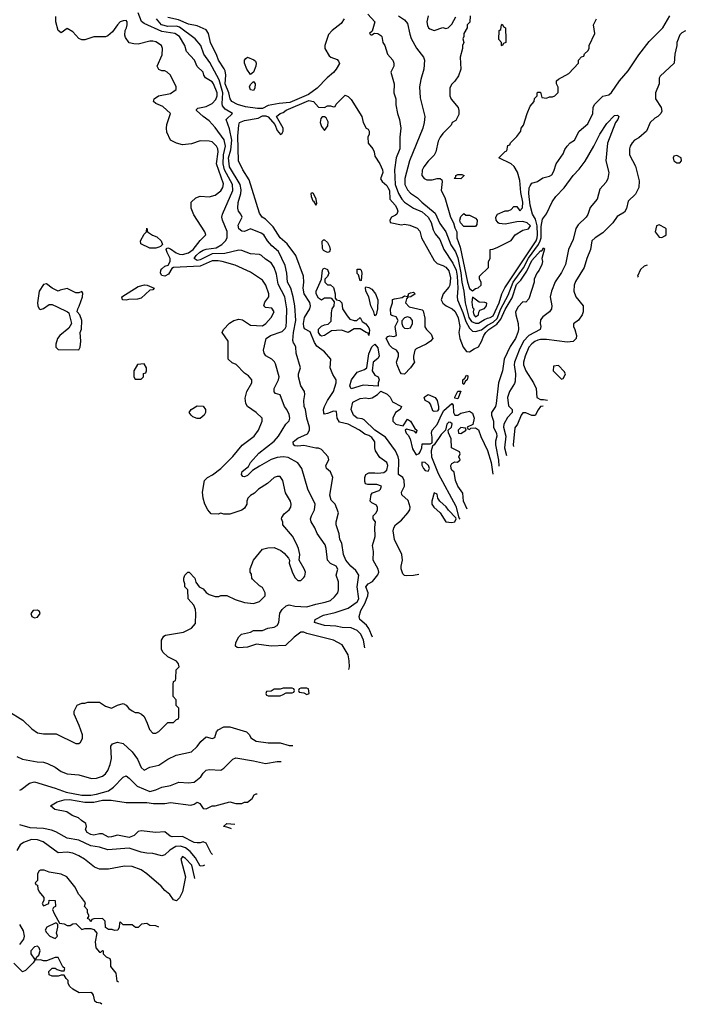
# Model space of a CAD drawing. Header units: inches. Extents: x 2348341 to 2479810, y 460419 to 613669.
# Tile 119 of 256: x 2423650 to 2428127, y 491609 to 498264. Entities that reach past the tile are written whole.
import ezdxf

# ---------------------------------------------------------------- set-up
doc = ezdxf.new("R2010")
doc.units = ezdxf.units.IN
doc.header["$MEASUREMENT"] = 0
doc.layers.add('C4429', color=7, linetype='Continuous')

msp = doc.modelspace()

# ---------------------------------------------------------------- linework, layer by layer
at = {"layer": 'C4429', "color": 2}
for points, elevation in [([(2423570, 493591.3), (2423672, 493530), (2423732, 493470), (2423770, 493444.7), (2423810, 493436), (2423896.9, 493436.9), (2424030, 493372), (2424050, 493372), (2424060.4, 493379.6), (2424074.6, 493405.4), (2424075.3, 493430), (2424052.9, 493492.9), (2424018, 493570), (2424018, 493590), (2424038, 493630), (2424070, 493644.7), (2424090, 493644.7), (2424111.1, 493651.1), (2424190, 493651.3), (2424230, 493624.7), (2424270, 493611.3), (2424310, 493631.3), (2424350, 493642), (2424370, 493631.3), (2424387.1, 493607.1), (2424410, 493592), (2424430, 493582), (2424450, 493582), (2424474, 493570), (2424490, 493554), (2424512, 493510), (2424526.4, 493466.4), (2424550, 493442), (2424570, 493442), (2424590, 493452), (2424650, 493514), (2424690, 493514), (2424710, 493534), (2424722, 493538), (2424726, 493550), (2424726, 493610), (2424708.4, 493628.4), (2424707.3, 493667.3), (2424688, 493690), (2424686, 493770), (2424688.4, 493791.6), (2424702, 493798), (2424706, 493810), (2424708, 493870), (2424728, 493890), (2424722, 493910), (2424710, 493928), (2424650, 493958), (2424618, 493990), (2424609, 494010), (2424608.7, 494070), (2424623.1, 494096.9), (2424635.3, 494104.7), (2424756.4, 494123.6), (2424810, 494151.3), (2424837, 494183), (2424841.2, 494250), (2424838, 494278), (2424825.6, 494305.6), (2424788, 494350), (2424786, 494410), (2424766, 494430), (2424766, 494450), (2424758, 494470), (2424758, 494490), (2424766, 494510), (2424786, 494530), (2424794, 494530), (2424834, 494490), (2424841, 494461), (2424862, 494430), (2424890, 494416), (2424910, 494391.3), (2424930, 494378), (2424970, 494364.7), (2424994.6, 494365.4), (2425010, 494372), (2425050, 494372), (2425105.4, 494345.4), (2425170, 494324.7), (2425230, 494318), (2425270, 494332), (2425308, 494370), (2425308, 494390), (2425290, 494426), (2425270, 494438), (2425223.1, 494483.1), (2425218, 494490), (2425216.4, 494516.4), (2425208, 494530), (2425208.4, 494551.6), (2425229.1, 494610.9), (2425290, 494684.7), (2425325.6, 494694.4), (2425370, 494696), (2425415.3, 494675.3), (2425438, 494658), (2425465.4, 494625.4), (2425472, 494610), (2425471.3, 494590), (2425491.1, 494531.1), (2425510, 494494), (2425530, 494474), (2425550, 494474), (2425570, 494494), (2425576.4, 494503.6), (2425582, 494530), (2425572.9, 494552.9), (2425538, 494610), (2425542, 494650), (2425534, 494690), (2425520.2, 494720.2), (2425492.5, 494772.5), (2425428, 494850), (2425427.3, 494867.3), (2425418, 494890), (2425420.4, 494899.6), (2425436.4, 494923.6), (2425470, 494952), (2425482, 494970), (2425484, 494990), (2425479, 495010), (2425446.3, 495066.3), (2425428.9, 495148.9), (2425410, 495175.3), (2425390, 495175.3), (2425370, 495168.7), (2425324.7, 495130), (2425264.7, 495090), (2425236.8, 495063.2), (2425210, 495048.7), (2425191.3, 495030), (2425184.7, 495010), (2425184.7, 494990), (2425170, 494962), (2425150, 494948.7), (2425070, 494922), (2425030, 494922), (2425010, 494928), (2424990, 494922), (2424944.7, 494924.7), (2424922, 494950), (2424901.2, 494990), (2424889, 495030), (2424885.2, 495070), (2424898, 495150), (2424918, 495170), (2424952.5, 495187.5), (2425010, 495231), (2425090, 495311), (2425152.5, 495387.5), (2425234, 495450), (2425264, 495490), (2425288, 495550), (2425288, 495570), (2425248, 495610), (2425189.5, 495649.5), (2425177.2, 495670), (2425173.6, 495706.4), (2425184, 495750), (2425218, 495810), (2425218, 495830), (2425196.5, 495856.5), (2425170, 495875.3), (2425113.2, 495933.2), (2425084.7, 495944.7), (2425058, 495970), (2425058, 496090), (2425018, 496150), (2425028, 496170), (2425066.6, 496213.4), (2425098, 496230), (2425130, 496239.1), (2425155.2, 496235.2), (2425210, 496198.8), (2425290, 496194.8), (2425314, 496210), (2425350, 496251.3), (2425369.2, 496290), (2425354.8, 496314.8), (2425310, 496319), (2425299, 496330), (2425305.8, 496354.2), (2425334, 496390), (2425334, 496410), (2425312.7, 496470), (2425290, 496504), (2425210, 496557.2), (2425105.6, 496605.6), (2425018, 496630), (2424990, 496634.3), (2424950, 496633), (2424870, 496598.9), (2424690, 496589.6), (2424677.1, 496582.9), (2424655.4, 496544.6), (2424630, 496529.6), (2424610, 496534), (2424600.9, 496550), (2424603.6, 496570), (2424610, 496579.1), (2424630, 496597.1), (2424654.2, 496605.8), (2424667, 496630), (2424667, 496650), (2424646, 496690), (2424639, 496710), (2424642, 496718), (2424650, 496721), (2424670, 496714.8), (2424707, 496687), (2424730, 496679.5), (2424750, 496677.6), (2424790, 496687), (2424822.7, 496710), (2424870, 496771.3), (2424908, 496810), (2424902, 496830), (2424825.6, 496945.6), (2424808.7, 496990), (2424808.7, 497030), (2424840.2, 497059.8), (2424870, 497071.3), (2424930, 497066), (2424970, 497078.8), (2425010, 497106.8), (2425023.7, 497130), (2425026, 497154), (2424980.5, 497290), (2424991, 497371), (2424989.5, 497390), (2424980.9, 497410), (2424950, 497439.3), (2424930, 497442.7), (2424870, 497445.2), (2424810, 497424), (2424750, 497418), (2424708.9, 497428.9), (2424668, 497450), (2424643.1, 497503.1), (2424642, 497530), (2424644.7, 497555.3), (2424668.7, 497630), (2424618, 497678), (2424570, 497697.2), (2424554, 497710), (2424558, 497730), (2424588, 497750), (2424670, 497766), (2424707.3, 497792.7), (2424708, 497810), (2424668.4, 497888.4), (2424646, 497910), (2424630, 497918), (2424610, 497918), (2424590, 497928), (2424578, 497950), (2424613.6, 498026.4), (2424614, 498070), (2424608, 498090), (2424570, 498114), (2424550, 498119), (2424530, 498119), (2424450, 498099), (2424420.2, 498100.2), (2424390, 498108), (2424364.7, 498144.7), (2424360.2, 498160.2), (2424362, 498190), (2424372.1, 498207.9), (2424376, 498230), (2424377.2, 498250), (2424370, 498259), (2424350, 498257.2), (2424330, 498248.7), (2424311.3, 498230), (2424278, 498182), (2424245.4, 498154.6), (2424230, 498148.7), (2424150, 498148.7), (2424090, 498128.7), (2424070, 498128.7), (2424050, 498138), (2424010, 498182), (2423970, 498204), (2423930, 498175.3), (2423909.3, 498190), (2423895.1, 498250), (2423894, 498286)], 78), ([(2425874.5, 493872.7), (2425878, 493890), (2425877.2, 493930), (2425869, 493970), (2425830, 494038), (2425769.3, 494069.3), (2425590, 494116), (2425570, 494125.2), (2425550, 494125.2), (2425504, 494090), (2425446.8, 494033.2), (2425350, 494029.4), (2425250, 494042.9), (2425190, 494023.7), (2425130, 494019), (2425120.2, 494020.2), (2425108.7, 494030), (2425110, 494054), (2425130, 494092), (2425148, 494110), (2425210, 494124.7), (2425230, 494136), (2425290, 494136), (2425326, 494150), (2425370, 494157.3), (2425389, 494170), (2425400.9, 494190), (2425407.9, 494252.1), (2425422.8, 494277.2), (2425450, 494302), (2425470, 494308), (2425510, 494299.1), (2425590, 494294.8), (2425650, 494314), (2425714.2, 494325.8), (2425750, 494338.8), (2425778, 494362), (2425799, 494390), (2425805.2, 494410), (2425804.7, 494464.7), (2425789, 494510), (2425799, 494550), (2425788.7, 494570), (2425750, 494589), (2425729.2, 494610), (2425720.9, 494690), (2425713.8, 494713.8), (2425659, 494790), (2425644, 494830), (2425619.3, 494870), (2425616, 494890), (2425621.2, 494910), (2425642.7, 494950), (2425646, 494990), (2425596, 495090), (2425557.2, 495230), (2425529.5, 495269.5), (2425464.5, 495304.5), (2425430, 495309.6), (2425390, 495304.2), (2425349.1, 495290.9), (2425270, 495247), (2425223.1, 495216.9), (2425190, 495182.9), (2425170, 495174.5), (2425157.2, 495177.2), (2425149.5, 495189.5), (2425152.3, 495210), (2425195.3, 495244.7), (2425209.7, 495270.3), (2425265.9, 495334.1), (2425370, 495414), (2425399.3, 495450), (2425449.3, 495530), (2425470, 495552), (2425474.5, 495570), (2425470, 495595.3), (2425454.5, 495630), (2425439.3, 495650), (2425410, 495728), (2425378, 495738), (2425368.9, 495748.9), (2425369.3, 495770), (2425399.5, 495830), (2425403.7, 495850), (2425377.6, 495937.6), (2425371.8, 495951.8), (2425354, 495970), (2425312.1, 495992.1), (2425301.2, 496010), (2425297.2, 496030), (2425316, 496110), (2425344, 496130), (2425423, 496157), (2425442.7, 496177.3), (2425449.6, 496190.4), (2425453.1, 496226.9), (2425454, 496310), (2425440.5, 496390), (2425397, 496477), (2425384.9, 496544.9), (2425370, 496589), (2425350, 496621.2), (2425310, 496646), (2425284, 496670), (2425270, 496676.2), (2425210, 496682), (2425150, 496703.7), (2425130, 496706.6), (2425037, 496683), (2424950, 496680.4), (2424870, 496639.8), (2424850, 496637.2), (2424829.6, 496650), (2424842.3, 496670), (2424867, 496693), (2424890, 496707.1), (2424910, 496714), (2424977.6, 496722.4), (2425016.5, 496743.5), (2425040.4, 496770), (2425050.8, 496790), (2425052.5, 496832.5), (2425019.3, 496910), (2425015.1, 496930), (2425019.5, 496950), (2425089.7, 497110.3), (2425087.3, 497150), (2425034.6, 497250), (2425024.4, 497290), (2425026.6, 497350), (2425040.9, 497410), (2425030.9, 497450.9), (2424970, 497536), (2424930, 497581.2), (2424890, 497609), (2424844, 497650), (2424844, 497656), (2424853.6, 497666.4), (2424910, 497678), (2424950, 497696.5), (2424975.7, 497724.3), (2424984.2, 497750), (2424985.1, 497770), (2424959.7, 497830), (2424950, 497842.9), (2424905.2, 497870), (2424893.2, 497890), (2424888.7, 497910), (2424850, 497948.7), (2424832, 497990), (2424776, 498050), (2424765.1, 498090), (2424729.6, 498150), (2424699, 498170), (2424610, 498183.1), (2424490, 498238.4), (2424472.8, 498252.8), (2424451.2, 498310)], 74), ([(2426001.4, 498301.4), (2426050.7, 498250), (2426032.7, 498187.3), (2426014, 498170), (2426022, 498162), (2426030, 498162), (2426047.3, 498172.7), (2426068.9, 498171.1), (2426090, 498158), (2426096, 498150), (2426104.7, 498110), (2426118, 498090), (2426136, 498030), (2426171.3, 497990), (2426178, 497970), (2426178, 497950), (2426158, 497910), (2426181, 497830), (2426178, 497770), (2426191.3, 497730), (2426191.1, 497688.9), (2426202.8, 497630), (2426216, 497590), (2426224.7, 497530), (2426218, 497470), (2426218.8, 497390), (2426193, 497330), (2426183.7, 497250), (2426188, 497150), (2426210.3, 497090), (2426231.8, 497050), (2426250, 497030.3), (2426310, 496990.4), (2426370, 496964.4), (2426410.3, 496930), (2426430, 496893.4), (2426443.6, 496843.6), (2426456.7, 496816.7), (2426490, 496777.3), (2426514.9, 496710), (2426577.8, 496617.8), (2426598.5, 496570), (2426606, 496530), (2426611.1, 496448.9), (2426605.3, 496390), (2426608.5, 496370), (2426644.9, 496284.9), (2426664.1, 496224.1), (2426690, 496178), (2426710, 496158), (2426730, 496155.8), (2426770, 496167.8), (2426810, 496200.2), (2426850, 496219.4), (2426876.1, 496243.9), (2426900.9, 496310), (2426950, 496402.4), (2426984.8, 496490), (2427054, 496586), (2427088, 496652), (2427154.9, 496745.1), (2427167.9, 496770), (2427174.1, 496790), (2427174.1, 496865.9), (2427183.5, 496916.5), (2427210, 496951.3), (2427247.5, 497032.5), (2427272.7, 497070), (2427330, 497126.8), (2427389.5, 497210), (2427430, 497254), (2427470, 497306.8), (2427529.4, 497410), (2427569.3, 497490), (2427617.5, 497562.5), (2427670, 497616.3), (2427690, 497618), (2427698, 497610), (2427690.6, 497590), (2427676.3, 497570), (2427622, 497430), (2427611, 497310), (2427631, 497230), (2427624.7, 497190), (2427613.7, 497166.3), (2427570, 497118), (2427551, 497050), (2427505.2, 496994.8), (2427490, 496948), (2427478, 496930), (2427423.4, 496876.6), (2427408.1, 496851.9), (2427390, 496778), (2427359.1, 496710), (2427337.3, 496610), (2427310, 496555.3), (2427268.2, 496491.8), (2427242.8, 496430), (2427234.8, 496390), (2427246.8, 496330), (2427242.8, 496310), (2427230.8, 496290), (2427184.7, 496255.3), (2427170, 496235.3), (2427167.3, 496210), (2427170.7, 496189.3), (2427166, 496170), (2427090.2, 496129.8), (2427054.9, 496090), (2427025.3, 496030), (2426993.7, 495950), (2426991.8, 495930), (2427001.3, 495870), (2426998.8, 495821.2), (2426994.2, 495805.8), (2426959.1, 495750), (2426946.7, 495710), (2426953.4, 495653.4), (2426978, 495630), (2426978.8, 495610), (2426945.9, 495574.1), (2426921.7, 495530), (2426918.9, 495510), (2426936, 495450), (2426926.3, 495370), (2426939.5, 495317.5)], 70), ([(2426210.4, 498290.4), (2426250, 498262.8), (2426270, 498238), (2426285.2, 498165.2), (2426295.9, 498135.9), (2426330.6, 498070.6), (2426378, 498010), (2426386, 497990), (2426381, 497930), (2426359.8, 497860.2), (2426350.5, 497809.5), (2426356.7, 497736.7), (2426386.8, 497610), (2426382, 497570), (2426373.4, 497530), (2426283.8, 497310), (2426252.4, 497190), (2426252.7, 497150), (2426270, 497114.8), (2426290, 497090.7), (2426339, 497059), (2426367.3, 497030), (2426456.5, 496956.5), (2426490, 496886), (2426530, 496830.8), (2426562.2, 496742.2), (2426595.8, 496695.8), (2426610, 496654), (2426631.9, 496551.9), (2426636.8, 496490), (2426651, 496430), (2426661.1, 496350), (2426685.1, 496250), (2426703.6, 496223.6), (2426730, 496212.9), (2426750, 496213.6), (2426790, 496238.3), (2426810, 496247.6), (2426830, 496250.4), (2426850, 496261.6), (2426889.8, 496350), (2426907.7, 496410), (2426928.5, 496451.5), (2427139, 496770), (2427147.1, 496790), (2427148.9, 496810), (2427147, 496870), (2427135.2, 496915.2), (2427114.5, 496950), (2427099.8, 497010), (2427089.7, 497090.3), (2427092.3, 497127.7), (2427098.6, 497141.4), (2427110, 497158), (2427148.9, 497171.1), (2427185.6, 497194.4), (2427230, 497206), (2427244.7, 497215.3), (2427260.2, 497239.8), (2427275.3, 497290), (2427323.1, 497356.9), (2427333.6, 497386.4), (2427348.7, 497410), (2427370, 497431.3), (2427398, 497450), (2427429.3, 497510.7), (2427490, 497561), (2427522.7, 497630), (2427526, 497670), (2427534, 497690), (2427590, 497746), (2427630, 497756), (2427650, 497771.3), (2427704, 497850), (2427762, 497918), (2427832.9, 498027.1), (2427903.2, 498116.8), (2427995.3, 498210), (2428044, 498290)], 74), ([(2426694, 498290), (2426691.6, 498248.4), (2426674, 498230), (2426674, 498210), (2426652, 498170), (2426652, 498150), (2426645.4, 498134.6), (2426652, 498110), (2426642, 498090), (2426642, 498070), (2426626, 498010), (2426631.1, 497928.9), (2426615.3, 497884.7), (2426590, 497848), (2426570, 497828), (2426556.9, 497803.1), (2426556, 497750), (2426566.4, 497726.4), (2426612, 497670), (2426618, 497650), (2426616.9, 497623.1), (2426596.9, 497583.1), (2426571.6, 497568.4), (2426564.7, 497550), (2426510, 497495.3), (2426490.7, 497469.3), (2426478, 497442), (2426461, 497370), (2426450.6, 497349.4), (2426410, 497308.7), (2426381, 497270), (2426370, 497246), (2426366.8, 497210), (2426382, 497190), (2426402, 497182), (2426438, 497182), (2426470, 497191.3), (2426491.1, 497191.1), (2426502, 497182), (2426504.7, 497170), (2426498.8, 497110), (2426521.7, 497061.7), (2426560.4, 496930), (2426582, 496890), (2426590, 496858), (2426604, 496830), (2426603.8, 496790), (2426627.1, 496727.1), (2426674.9, 496490), (2426690, 496446), (2426710, 496431), (2426730, 496446.8), (2426748.9, 496451.1), (2426768, 496470), (2426768, 496490), (2426758, 496510), (2426758, 496530), (2426818, 496590), (2426818, 496630), (2426828, 496650), (2426828.7, 496711.3), (2426847.3, 496712.7), (2426876.4, 496723.6), (2426970, 496772), (2426998, 496810), (2427050, 496841), (2427088.9, 496851.1), (2427102, 496870), (2427078, 496890), (2427050, 496899), (2427010, 496897.2), (2426930, 496882.7), (2426890, 496886), (2426882, 496890), (2426868.7, 496910), (2426868, 496930), (2426878, 496950), (2426930, 496971.3), (2426950, 496972), (2426970, 496982), (2426990, 497002), (2427010, 497002), (2427030, 496972), (2427048.4, 496991.6), (2427049.2, 497030.8), (2427036.6, 497096.6), (2427030, 497178), (2427013.4, 497233.4), (2426991.4, 497271.4), (2426970, 497289.2), (2426888, 497330), (2426930, 497374), (2426942, 497378), (2426947.3, 497412.7), (2426962, 497418), (2426967.3, 497432.7), (2427010, 497474), (2427035.3, 497510), (2427038, 497530), (2427055.3, 497550), (2427078, 497630), (2427100.4, 497679.6), (2427126, 497710), (2427128.4, 497731.6), (2427146, 497750), (2427146, 497770), (2427150, 497774), (2427170, 497774), (2427178, 497738), (2427210, 497734), (2427230, 497742), (2427250, 497742), (2427266, 497750), (2427288, 497772), (2427288.4, 497808.4), (2427278, 497830), (2427278, 497850), (2427290, 497862), (2427360.4, 497899.6), (2427426, 497970), (2427426, 497990), (2427447.3, 498012.7), (2427462, 498018), (2427467.3, 498032.7), (2427490, 498054), (2427498, 498070), (2427498, 498090), (2427535.3, 498170), (2427528, 498230), (2427548, 498270)], 78), ([(2426410.9, 498289.1), (2426401, 498250), (2426404.5, 498224.5), (2426411.3, 498210), (2426421.4, 498201.4), (2426450, 498191.3), (2426510, 498211.3), (2426530, 498204.7), (2426546, 498210), (2426570, 498234), (2426596.4, 498283.6)], 78), ([(2425981.2, 494017.5), (2425972.3, 494070), (2425954, 494110), (2425930, 494135.6), (2425890, 494154), (2425830, 494156.4), (2425785.7, 494165.7), (2425710, 494168.2), (2425642, 494190), (2425646, 494210), (2425701.8, 494238.2), (2425782.7, 494257.3), (2425870, 494286.4), (2425930, 494328), (2425942.7, 494350), (2425931.1, 494430), (2425940.7, 494510), (2425920.5, 494540.5), (2425887, 494570), (2425854.5, 494610), (2425838, 494650), (2425826, 494726), (2425813.2, 494750), (2425809.5, 494789.5), (2425789, 494850), (2425789, 494870), (2425804, 494930), (2425782, 494990), (2425755.5, 495015.5), (2425746, 495050), (2425766, 495170), (2425750, 495208.7), (2425722, 495230), (2425719, 495250), (2425739, 495290), (2425735.3, 495310), (2425690, 495358), (2425668.7, 495368.7), (2425651.3, 495368.7), (2425570, 495386.6), (2425530, 495382), (2425510, 495383.7), (2425499, 495390), (2425497.2, 495410), (2425510, 495420.7), (2425530, 495434.8), (2425594.8, 495465.2), (2425609.2, 495490), (2425609.2, 495510), (2425589.2, 495570), (2425581.2, 495630), (2425573.2, 495650), (2425569.3, 495690), (2425577.2, 495730), (2425574, 495750), (2425549.4, 495789.4), (2425533.2, 495850), (2425534, 495870), (2425548.4, 495911.6), (2425517.2, 496010), (2425515.3, 496050), (2425508, 496070), (2425499, 496079), (2425495.1, 496095.1), (2425500.4, 496150), (2425516.9, 496230), (2425509.7, 496330), (2425497.4, 496390), (2425481.3, 496450), (2425459.5, 496490), (2425454.7, 496550), (2425443, 496603), (2425397.7, 496697.7), (2425354.7, 496734.7), (2425324, 496770), (2425299, 496810), (2425281.2, 496821.2), (2425210, 496849.6), (2425170, 496833.3), (2425150, 496835.1), (2425129.7, 496849.7), (2425125.7, 496874.3), (2425153.2, 496930), (2425145.2, 496950), (2425129.4, 496970), (2425124.5, 496990), (2425127.3, 497027.3), (2425145.1, 497090), (2425146.3, 497113.7), (2425138.9, 497150), (2425068.7, 497270), (2425061, 497330), (2425076.6, 497383.4), (2425083.5, 497450), (2425066.9, 497526.9), (2425045.2, 497590), (2425088.7, 497630), (2425038.3, 497658.3), (2425020.8, 497680.8), (2425017.2, 497697.2), (2425021.5, 497770), (2424997.2, 497857.2), (2424934.9, 497974.9), (2424894, 498030), (2424874.5, 498090), (2424835.2, 498135.2), (2424730, 498213.5), (2424710, 498219.2), (2424650, 498218.7), (2424607.6, 498230), (2424574.5, 498270)], 70), ([(2425842.8, 498270), (2425821.1, 498238.9), (2425762, 498190), (2425736.9, 498163.1), (2425710.8, 498090), (2425711, 498070), (2425740.5, 498020.5), (2425752, 498010), (2425795.2, 497995.2), (2425804.5, 497984.5), (2425810, 497968.7), (2425787.3, 497930), (2425770, 497906.6), (2425728.5, 497871.5), (2425659, 497801), (2425600.7, 497759.3), (2425474.9, 497705.1), (2425402.3, 497697.7), (2425330, 497683.1), (2425290, 497663), (2425257.4, 497662.6), (2425175.6, 497675.6), (2425122, 497690), (2425084.5, 497710), (2425072, 497730), (2425062.6, 497770), (2425038.8, 497830), (2425043.5, 497890), (2425038.3, 497918.3), (2425032.7, 497932.7), (2424992.3, 497990), (2424982.9, 498022.9), (2424938.7, 498110), (2424926.6, 498170), (2424910, 498194.5), (2424850, 498223.6), (2424790, 498234.7), (2424724, 498264), (2424650, 498278.4)], 66), ([(2428150, 498188.7), (2428124.5, 498175.5), (2428110, 498162), (2428091, 498110), (2428091, 498090), (2428076, 498030), (2428071.3, 497970), (2427976.9, 497883.1), (2427971.1, 497868.9), (2427970.8, 497830), (2427946, 497770), (2427946, 497730), (2427984.7, 497670), (2427990, 497646), (2427982, 497630), (2427962, 497610), (2427941.4, 497598.6), (2427910.7, 497569.3), (2427884.7, 497510), (2427833.7, 497466.3), (2427804.7, 497450), (2427787.5, 497432.5), (2427776, 497410), (2427771, 497390), (2427771.3, 497350), (2427810, 497274), (2427835.3, 497175.3), (2427834, 497130), (2427810, 497084), (2427762.4, 497037.6), (2427750, 496988), (2427736.3, 496963.7), (2427687.1, 496932.9), (2427658, 496890), (2427590, 496824), (2427538, 496790), (2427516, 496770), (2427507.3, 496710), (2427482.8, 496650), (2427464.9, 496590), (2427404.7, 496495.3), (2427396.3, 496470), (2427394, 496430), (2427406.8, 496390), (2427458, 496330), (2427458, 496290), (2427451.3, 496270), (2427426.4, 496233.6), (2427392.7, 496207.3), (2427392, 496190), (2427402, 496170), (2427411.3, 496130), (2427410.9, 496109.1), (2427390.6, 496089.4), (2427350, 496083.7), (2427210, 496103), (2427170, 496103), (2427150, 496098), (2427130, 496089.6), (2427110, 496073.6), (2427090.4, 496050), (2427064.6, 495990), (2427054.4, 495950), (2427054.4, 495930), (2427070, 495890.8), (2427122.8, 495810), (2427138.8, 495770), (2427144.7, 495710), (2427170, 495696), (2427190, 495697.3), (2427216.3, 495693.1)], 74), ([(2426034.7, 494090.2), (2426008.5, 494148.5), (2425992.3, 494172.3), (2425949.3, 494210), (2425943.7, 494230), (2425954.5, 494270), (2425982.3, 494317.7), (2426003.1, 494370), (2426005.1, 494390), (2425990, 494431), (2426005.2, 494450), (2426032.9, 494467.1), (2426070, 494512), (2426077.2, 494530), (2426072, 494550), (2426039.3, 494610), (2426041.2, 494670), (2426033.2, 494710), (2426052.3, 494770), (2426049, 494831), (2426055.3, 494870), (2426038, 494890), (2426038, 494910), (2426058, 494930), (2426068, 494950), (2426067.3, 494967.3), (2426062, 494982), (2426030, 494998), (2426018, 495010), (2426024.7, 495055.3), (2426034.6, 495065.4), (2426078, 495082), (2426088, 495090), (2426095.3, 495110), (2426063.1, 495123.1), (2426002, 495122), (2425987.3, 495127.3), (2425982, 495142), (2425982, 495170), (2425988, 495190), (2426010, 495201), (2426050, 495202), (2426070, 495198), (2426110, 495202.8), (2426130, 495218), (2426138, 495250), (2426131.6, 495271.6), (2426083.7, 495303.7), (2426054, 495350), (2426049.2, 495369.2), (2426049.6, 495410), (2426030, 495440.7), (2426010, 495453.3), (2425982.4, 495462.4), (2425945.2, 495490), (2425868.7, 495530), (2425810, 495543.7), (2425794.5, 495570), (2425790, 495615.3), (2425770, 495617.2), (2425730, 495601.2), (2425710, 495598), (2425705.2, 495605.2), (2425702.7, 495630), (2425709.4, 495650), (2425729.7, 495690.3), (2425770, 495751.3), (2425789.2, 495810), (2425788.7, 495830), (2425765.6, 495865.6), (2425749, 495910), (2425753.2, 495970), (2425710, 496019), (2425658.3, 496058.3), (2425641.8, 496081.8), (2425613.5, 496153.5), (2425575.5, 496175.5), (2425570, 496188), (2425567.1, 496210), (2425575.1, 496250), (2425609.6, 496310), (2425614, 496330), (2425610, 496353.2), (2425571.5, 496411.5), (2425565.1, 496450), (2425569.4, 496490), (2425566.6, 496530), (2425515.6, 496670), (2425458.4, 496750), (2425409.6, 496790), (2425363.5, 496863.5), (2425310, 496915.3), (2425289.4, 496929.4), (2425270, 496955.3), (2425200.7, 497180.7), (2425158, 497250), (2425129.6, 497309.6), (2425123.9, 497476.1), (2425129.7, 497550.3), (2425135.1, 497570), (2425170, 497583.1), (2425261.8, 497598.2), (2425290, 497614), (2425314.1, 497614.1), (2425330, 497607.7), (2425374.9, 497554.9), (2425390, 497514.8), (2425411.8, 497488.2), (2425423.2, 497496.8), (2425429.3, 497510), (2425429.3, 497530), (2425385.2, 497610), (2425409.7, 497630.4), (2425430, 497636.3), (2425450, 497653), (2425602.9, 497717.1), (2425636, 497710), (2425670, 497672), (2425710, 497671.3), (2425730, 497682), (2425750, 497682), (2425770, 497674), (2425782, 497678), (2425787.3, 497692.7), (2425850, 497754), (2425870, 497744.7), (2425890, 497724.7), (2425961, 497610), (2425971.3, 497570), (2425991.3, 497531.3), (2426003.6, 497523.6), (2426012, 497510), (2426012, 497490), (2426002, 497470), (2426004.7, 497430), (2426036, 497390), (2426046, 497370), (2426050, 497342), (2426082.8, 497290), (2426100.7, 497250), (2426102.8, 497230), (2426088, 497188), (2426098.8, 497170), (2426130, 497142.8), (2426138, 497130), (2426148, 497110), (2426150.7, 497050), (2426187.3, 497010), (2426198.8, 496990), (2426204.7, 496970), (2426198, 496950), (2426190, 496942), (2426162, 496930), (2426152, 496910), (2426154, 496894), (2426230, 496878), (2426250, 496881), (2426285.6, 496874.4), (2426335.8, 496855.8), (2426354.2, 496834.2), (2426364.9, 496790), (2426450, 496636), (2426470, 496616), (2426510, 496602.8), (2426530, 496590.5), (2426550, 496566), (2426561.4, 496518.6), (2426557.3, 496470), (2426550, 496455.3), (2426510.8, 496410), (2426498.8, 496370), (2426510, 496346.8), (2426531, 496330), (2426573, 496310), (2426590, 496293), (2426603.1, 496270), (2426612.2, 496247.8), (2426624.4, 496190), (2426618.4, 496150), (2426623, 496110), (2426645.5, 496050), (2426670, 496020.7), (2426690, 496019.1), (2426720, 496040), (2426750, 496052.4), (2426770, 496087.7), (2426785.3, 496130), (2426799.8, 496150), (2426820.4, 496170), (2426873.5, 496206.5), (2426901.3, 496238.7), (2426930, 496306), (2426976.8, 496383.2), (2427006.3, 496473.7), (2427035.7, 496504.3), (2427076, 496564), (2427110, 496635.3), (2427170, 496701), (2427178, 496702), (2427190, 496722), (2427195.3, 496715.3), (2427178, 496650), (2427182, 496630), (2427178, 496610), (2427161, 496570), (2427144.7, 496550), (2427126, 496510), (2427126, 496490), (2427090, 496378), (2427070, 496355.3), (2427050, 496358), (2427017.3, 496322.7), (2427000.7, 496290), (2427002, 496270), (2427018.8, 496210), (2427020.5, 496170), (2427016.4, 496150), (2427000.4, 496110), (2426964.9, 496055.1), (2426924.4, 495970), (2426913.4, 495890), (2426884.9, 495810), (2426870.6, 495670), (2426864, 495650), (2426839.1, 495610), (2426839.1, 495590), (2426850.5, 495550), (2426850.5, 495510), (2426872.5, 495467.5), (2426874.4, 495450), (2426865.5, 495414.5), (2426865.3, 495390), (2426885.8, 495285.8), (2426887.3, 495246.7)], 66), ([(2427888.9, 496605.6), (2427870, 496598), (2427845.4, 496574.6), (2427824.7, 496530), (2427829.1, 496524.5)], 78), ([(2426347.7, 494514.7), (2426310, 494506.6), (2426264, 494504), (2426250, 494508), (2426239, 494519), (2426226.8, 494553.2), (2426226.6, 494570), (2426237, 494610), (2426231.8, 494650), (2426181.6, 494750), (2426174, 494810), (2426177, 494830), (2426189.3, 494850), (2426230, 494880.5), (2426272, 494930), (2426285.6, 494950), (2426287.8, 494970), (2426274.5, 495014.5), (2426232.9, 495052.9), (2426229.5, 495070.5), (2426249.2, 495110), (2426249, 495149), (2426238, 495170), (2426209.3, 495189.3), (2426211.8, 495290), (2426207.8, 495310), (2426189.7, 495349.7), (2426121.7, 495441.7), (2426050, 495489.7), (2425978.7, 495558.7), (2425965.1, 495565.1), (2425930, 495569.6), (2425905.2, 495590), (2425889.4, 495630), (2425900.4, 495679.6), (2425950, 495702.8), (2425990, 495707.3), (2426010, 495702.8), (2426032.5, 495707.5), (2426068, 495730), (2426090, 495754), (2426133.4, 495733.4), (2426153, 495713), (2426170, 495682), (2426231, 495650), (2426222, 495630), (2426190, 495608), (2426171, 495570), (2426171.3, 495550), (2426192, 495530), (2426242, 495518), (2426270, 495564.7), (2426290, 495551), (2426320.5, 495500.5), (2426333.4, 495490), (2426330, 495468.7), (2426320.4, 495480.4), (2426305.6, 495485.6), (2426263.6, 495496.4), (2426254, 495490), (2426261, 495470), (2426274.9, 495454.9), (2426288, 495430), (2426303.8, 495363.8), (2426330, 495322), (2426350, 495331), (2426356.9, 495343.1), (2426367, 495370), (2426370, 495398), (2426422.7, 495397.3), (2426436, 495404), (2426436.9, 495443.1), (2426431.8, 495470), (2426436, 495490), (2426471.5, 495528.5), (2426501.5, 495598.5), (2426516.9, 495623.1), (2426570, 495670.7), (2426578.5, 495658.5), (2426582, 495610), (2426590, 495591.3), (2426610, 495591), (2426630, 495604.7), (2426690, 495618.8), (2426710, 495604.7), (2426720.7, 495570), (2426711.6, 495528.4), (2426674, 495510), (2426678, 495498), (2426690, 495494), (2426698, 495502), (2426730, 495504.7), (2426750, 495492), (2426766.2, 495446.2), (2426810, 495351), (2426835.3, 495270), (2426846.4, 495191.2)], 62), ([(2427186.3, 495652.4), (2427170, 495649), (2427152.8, 495627.2), (2427132, 495588), (2427110, 495588), (2427070, 495606.6), (2427050, 495605.6), (2427038, 495590), (2427014, 495530), (2426995.3, 495504.7), (2426984.2, 495390), (2426985.6, 495380.1)], 74), ([(2426550, 495544), (2426536, 495530), (2426527.3, 495490), (2426498.9, 495461.1), (2426450.7, 495390), (2426439.8, 495380.2), (2426430.3, 495349.7), (2426433.1, 495310), (2426476.7, 495196.7), (2426596.7, 494976.7), (2426616.3, 494896.3), (2426623.2, 494888.5)], 62), ([(2426672.7, 494955.7), (2426649.7, 495009.7), (2426644.2, 495064.2), (2426609.6, 495110), (2426595.1, 495150), (2426586.3, 495206.3), (2426570, 495219), (2426565.1, 495230), (2426563.7, 495250), (2426570, 495264.7), (2426590, 495276), (2426607.3, 495272.7), (2426626, 495290), (2426618, 495310), (2426626, 495330), (2426622, 495342), (2426568.7, 495370), (2426566.6, 495430), (2426548.4, 495471.6), (2426546, 495490), (2426568, 495510), (2426572.9, 495532.9), (2426562, 495542), (2426550, 495544)], 62), ([(2423630, 493284.7), (2423670, 493266), (2423767.1, 493247.1), (2423810, 493246), (2423836.8, 493236.8), (2423890, 493210.8), (2423930, 493182.8), (2423970, 493166.8), (2424050, 493158.8), (2424135.9, 493135.9), (2424170, 493138), (2424210, 493150.6), (2424230, 493167.3), (2424246.6, 493190), (2424262, 493230), (2424269.3, 493270), (2424266.3, 493353.7), (2424278, 493370), (2424310, 493381), (2424350, 493371), (2424410, 493316), (2424445.8, 493265.8), (2424471, 493210), (2424490, 493191), (2424530, 493210.8), (2424590, 493224.7), (2424650, 493266), (2424706.3, 493293.7), (2424810, 493316), (2424850, 493351), (2424874.2, 493385.8), (2424910, 493416), (2424950, 493406), (2424968.4, 493411.6), (2424979, 493450), (2424990, 493464.7), (2425030, 493484.7), (2425070, 493484.7), (2425182, 493450), (2425202, 493430), (2425212, 493410), (2425247.9, 493387.9), (2425330, 493376.3), (2425410, 493376.3), (2425470, 493357.1), (2425495.4, 493358.5)], 74), ([(2423650, 493056), (2423660.2, 493059.8), (2423716.6, 493103.4), (2423750, 493111.8), (2423890.2, 493070.2), (2423963.5, 493043.5), (2424070, 493022.4), (2424130, 493022.8), (2424170, 493029), (2424249.4, 493050.6), (2424283.2, 493076.8), (2424350, 493144.7), (2424370, 493152), (2424390, 493138), (2424443.8, 493083.8), (2424530, 493046), (2424570, 493058), (2424610, 493077.3), (2424670, 493086.8), (2424726, 493110), (2424790, 493106), (2424830, 493111), (2424873.8, 493146.2), (2424890, 493171.3), (2424910, 493191.3), (2424930, 493196), (2425010, 493191.3), (2425030, 493204.7), (2425090, 493264.7), (2425110, 493274.8), (2425230, 493254.8), (2425310, 493236), (2425390, 493250.8), (2425416, 493250.8)], 70), ([(2424952.4, 492621.8), (2424942.7, 492630), (2424910, 492698), (2424890, 492708), (2424870, 492699), (2424850, 492699.3), (2424830, 492702.9), (2424750, 492742.6), (2424681, 492741), (2424666.3, 492746.3), (2424630, 492774.5), (2424570, 492769.2), (2424470, 492782), (2424450, 492777.2), (2424422.8, 492750), (2424390, 492735.8), (2424310, 492752), (2424270, 492739.7), (2424250, 492738.7), (2424210, 492762), (2424190, 492762), (2424150, 492751.8), (2424130, 492755.6), (2424106, 492770), (2424094, 492790), (2424102, 492810), (2424098, 492830), (2424068, 492850), (2424048, 492870), (2424004.8, 492884.8), (2423969.3, 492909.3), (2423886.3, 492926.3), (2423858, 492950), (2423903.2, 492976.8), (2423949.5, 492990.5), (2423986.6, 492993.4), (2424090, 492975.6), (2424150, 492975.6), (2424210, 492988.2), (2424268.1, 492988.1), (2424370, 492973), (2424510, 492972.9), (2424555.1, 492964.9), (2424630, 492966), (2424670, 492972.2), (2424806.3, 492953.7), (2424830, 492960.7), (2424850, 492974.8), (2424866.8, 492966.8), (2424890, 492932), (2424910, 492931), (2424950, 492950.8), (2424970, 492950.8), (2425070, 492977.3), (2425110, 492966.8), (2425150, 492966.8), (2425170, 492974.8), (2425190, 492976), (2425220.2, 492999.8), (2425235.3, 493024.7), (2425248.9, 493031.1), (2425254.1, 493031.2)], 66), ([(2425080.1, 492795.1), (2425076.9, 492796.9), (2425050, 492807), (2425026, 492810), (2425050, 492830.4), (2425103.4, 492826.7)], 62), ([(2424899.3, 492549.8), (2424890, 492544.5), (2424870, 492542.7), (2424838.8, 492598.8), (2424802.2, 492642.2), (2424770, 492665.4), (2424737.1, 492677.1), (2424705.4, 492674.6), (2424664.9, 492650), (2424630, 492619.3), (2424610, 492613.2), (2424550, 492629), (2424510, 492629.3), (2424470, 492636), (2424390, 492663.7), (2424246.4, 492653.6), (2424190, 492671.8), (2424130, 492680.9), (2424050, 492718.4), (2423970, 492732.7), (2423895.1, 492775.1), (2423865.8, 492785.8), (2423810, 492797.6), (2423721, 492801), (2423650, 492821.2)], 70), ([(2424832.6, 492459.3), (2424831.6, 492470), (2424812.3, 492550), (2424770, 492595.1), (2424750, 492608.7), (2424738.8, 492590), (2424770.7, 492469.3), (2424750, 492368), (2424730, 492328), (2424710, 492309.2), (2424690, 492315.3), (2424664, 492350), (2424630, 492379), (2424606.6, 492406.6), (2424508.7, 492490), (2424470, 492517.2), (2424410, 492539.3), (2424358, 492542), (2424250, 492522.7), (2424190, 492521.2), (2424156.5, 492536.5), (2424088.7, 492590), (2424050, 492612.7), (2424010, 492629.2), (2423970, 492637.2), (2423910, 492632.7), (2423807.9, 492707.9), (2423770, 492720.7), (2423730, 492721.6), (2423676.7, 492703.3), (2423653.8, 492686.2), (2423630, 492649)], 74), ([(2424589.2, 492129.1), (2424570, 492139), (2424530, 492142), (2424510, 492154), (2424474, 492150), (2424450, 492128), (2424431.6, 492128.4), (2424410, 492146), (2424350, 492146), (2424330, 492166), (2424323.6, 492156.4), (2424322, 492130), (2424314, 492110), (2424290, 492108), (2424274.6, 492114.6), (2424250, 492115.3), (2424228.7, 492128.7), (2424228, 492170), (2424210, 492188), (2424150, 492186), (2424138, 492182), (2424130, 492166), (2424122, 492182), (2424108, 492188), (2424118, 492202), (2424118, 492210), (2424108.4, 492228.4), (2424107.3, 492247.3), (2424088.7, 492268.7), (2424093.6, 492293.6), (2424068.7, 492330), (2424048.7, 492350), (2424023.1, 492403.1), (2423968, 492470), (2423929.1, 492489.1), (2423850, 492502), (2423814.6, 492514.6), (2423790, 492515.3), (2423782, 492510), (2423771.3, 492490), (2423770, 492446), (2423754, 492430), (2423758, 492418), (2423770, 492414), (2423772, 492390), (2423782, 492370), (2423814, 492330), (2423814, 492310), (2423802, 492290), (2423810, 492274), (2423846, 492290), (2423848.4, 492311.6), (2423890.7, 492310.7), (2423891.3, 492270), (2423878, 492262), (2423871.3, 492250), (2423882, 492222), (2423918, 492158), (2423950, 492152), (2423970, 492142), (2423990, 492142), (2424010, 492152), (2424030, 492154), (2424070, 492114), (2424090, 492122), (2424130, 492122), (2424150, 492114), (2424172, 492090), (2424161, 492030), (2424164.7, 491990), (2424190, 491962), (2424198, 491962), (2424210, 491972), (2424214, 491970), (2424214, 491950), (2424234, 491930), (2424258, 491918), (2424263.6, 491903.6), (2424263.6, 491863.6), (2424299.6, 491819.6), (2424306, 491766), (2424316.9, 491759.7)], 78), ([(2423650, 492012), (2423678, 492050), (2423682, 492070), (2423674.6, 492105.4), (2423650, 492148)], 78), ([(2424205.6, 491608.7), (2424196.4, 491616.4), (2424170, 491622), (2424158, 491630), (2424148.7, 491670), (2424142, 491682), (2424130, 491688.7), (2424052.7, 491687.3), (2424008, 491710), (2423988, 491730), (2423978, 491750), (2423978, 491770), (2423963.1, 491783.1), (2423950, 491806), (2423930, 491806), (2423910, 491798), (2423870, 491798), (2423848.4, 491808.4), (2423846, 491830), (2423870, 491852), (2423890, 491854), (2423903.6, 491843.6), (2423930, 491834), (2423950, 491834), (2423955.3, 491850), (2423942, 491862), (2423910, 491926), (2423890, 491926), (2423830, 491902), (2423810, 491902), (2423790, 491908.7), (2423752.7, 491907.3), (2423742, 491890), (2423690, 491838), (2423670, 491828), (2423610, 491886)], 78)]:
    msp.add_lwpolyline(points, dxfattribs=dict(at, elevation=elevation))
for points, elevation in [([(2426910, 498088), (2426906, 498090), (2426906, 498110), (2426888, 498130), (2426888.9, 498191.1), (2426902, 498198), (2426906, 498230), (2426910, 498234), (2426918, 498218), (2426932, 498210), (2426934, 498130), (2426934, 498110), (2426918, 498102)], 78), ([(2425210, 497892.7), (2425184.7, 497930), (2425169.6, 497970), (2425169.6, 497990), (2425177.5, 498002.5), (2425189.5, 498010.5), (2425232.9, 497992.9), (2425243.8, 497983.8), (2425248.2, 497970), (2425244.9, 497950), (2425230, 497908.7)], 62), ([(2425230, 497785.1), (2425209.4, 497790), (2425202, 497810), (2425210, 497826), (2425230, 497846), (2425240.7, 497830), (2425238.7, 497801.3)], 62), ([(2425710, 497608), (2425692.7, 497607.3), (2425684.7, 497595.3), (2425681, 497570), (2425690, 497542), (2425710, 497514), (2425732.9, 497547.1), (2425734, 497574), (2425720.4, 497600.4)], 66), ([(2428090, 497346), (2428070, 497342), (2428064.9, 497330), (2428071, 497310), (2428090, 497297.3), (2428110, 497296), (2428121.2, 497310), (2428119, 497330)], 78), ([(2426630, 497189.2), (2426586, 497190), (2426598, 497202), (2426598, 497210), (2426610, 497218), (2426636.9, 497216.9), (2426654, 497210)], 78), ([(2425625.5, 497094.5), (2425618, 497090), (2425619.3, 497070), (2425630, 497038.8), (2425636.3, 497036.3), (2425650, 497011.3), (2425658, 497022), (2425654, 497050), (2425635.1, 497090)], 66), ([(2426650, 496866), (2426628.7, 496890), (2426624, 496910), (2426630, 496934), (2426650, 496954), (2426663.6, 496943.6), (2426690, 496942), (2426730, 496922), (2426742, 496910), (2426739.6, 496880.4), (2426730, 496866)], 78), ([(2424530, 496718.7), (2424469, 496750), (2424465.2, 496770), (2424490, 496814), (2424506, 496830), (2424510, 496854), (2424514, 496830), (2424547.1, 496807.1), (2424576.8, 496796.8), (2424606.8, 496770), (2424616, 496744), (2424602, 496730), (2424590, 496727.3), (2424570, 496719.7)], 78), ([(2427970, 496878), (2427954, 496870), (2427944.7, 496830), (2427970, 496794), (2427990, 496792), (2428010, 496802), (2428018, 496810), (2428018, 496850), (2428014.6, 496854.6)], 78), ([(2425730, 496689.7), (2425703.9, 496703.9), (2425697, 496717), (2425694, 496766), (2425703.7, 496776.3), (2425710, 496776.3), (2425730, 496758), (2425743.7, 496730), (2425748, 496710), (2425744, 496696)], 62), ([(2425730, 496472), (2425750, 496472), (2425770, 496454), (2425781, 496410), (2425782, 496382), (2425791.1, 496371.1), (2425810, 496366), (2425826, 496350), (2425831, 496310), (2425862, 496262), (2425880.7, 496240.7), (2425910, 496230.8), (2425928.9, 496231.1), (2425950, 496251), (2425964.9, 496224.9), (2425990, 496207.3), (2426010, 496181), (2426014.6, 496165.4), (2426010, 496129.2), (2426005.2, 496145.2), (2425991.3, 496148.7), (2425950, 496174), (2425930, 496175.3), (2425910, 496175.3), (2425870, 496149.2), (2425825.2, 496165.2), (2425758, 496162), (2425710, 496129.5), (2425690, 496124.5), (2425682.7, 496130), (2425669.7, 496150), (2425670, 496172), (2425690, 496192), (2425710, 496202), (2425733.6, 496206.4), (2425754, 496226), (2425756.4, 496283.6), (2425762, 496310), (2425775.3, 496330), (2425776.4, 496356.4), (2425759, 496379), (2425750, 496382), (2425710, 496382), (2425690, 496368.7), (2425670, 496382), (2425654, 496410), (2425654, 496430), (2425688.7, 496510), (2425695.3, 496570), (2425700.2, 496579.8), (2425710, 496584.7), (2425730, 496574.8), (2425738.8, 496550), (2425730.9, 496529.1), (2425712, 496510), (2425712, 496490)], 62), ([(2425950, 496498), (2425938.6, 496538.6), (2425930, 496548.7), (2425930, 496578), (2425950, 496578), (2425958, 496570), (2425961, 496550), (2425958, 496502)], 62), ([(2423830, 496479), (2423810, 496474), (2423781, 496430), (2423771.3, 496350), (2423772, 496330), (2423782, 496310), (2423790, 496304.7), (2423810, 496311.3), (2423850, 496338), (2423870, 496338), (2423904, 496324), (2423974, 496290), (2423982, 496282), (2424001, 496210), (2423982, 496178), (2423921, 496130), (2423904.7, 496110), (2423894, 496070), (2423894, 496050), (2423910, 496034), (2424050, 496032), (2424059, 496050), (2424062, 496090), (2424058, 496150), (2424068.4, 496171.6), (2424069, 496230), (2424055.3, 496270), (2424038, 496290), (2424042, 496310), (2424052.5, 496327.5), (2424074, 496390), (2424076.4, 496416.4), (2424070, 496426), (2424050, 496418), (2424030, 496418), (2423970, 496448), (2423923.6, 496436.4), (2423910, 496428), (2423870, 496448.7)], 82), ([(2424370, 496367.3), (2424344, 496370), (2424341.2, 496390), (2424450, 496459.5), (2424492.5, 496472.5), (2424512, 496470), (2424558, 496450), (2424550, 496438), (2424530, 496435.3), (2424470, 496382.7), (2424445.8, 496374.2), (2424387.5, 496372.5)], 78), ([(2426050, 496262), (2426042.7, 496290), (2426022.4, 496330), (2426009.5, 496390), (2425990, 496428.7), (2425985.6, 496454.4), (2425990, 496458), (2426010, 496454.8), (2426030, 496442.8), (2426054.8, 496410), (2426070.7, 496370.7), (2426066.8, 496310), (2426058, 496270)], 62), ([(2426250, 495867), (2426230, 495869.5), (2426220.7, 495880.7), (2426200.5, 495930), (2426197, 495950), (2426209.3, 495990), (2426209.2, 496010), (2426195.3, 496030), (2426170, 496043.7), (2426150, 496062), (2426127, 496110), (2426136.5, 496123.5), (2426150, 496127.3), (2426177.2, 496122.8), (2426195.3, 496130), (2426188, 496190), (2426208, 496230), (2426194.6, 496254.6), (2426164, 496264), (2426158, 496270), (2426155.3, 496310), (2426168, 496350), (2426168.4, 496371.6), (2426182, 496378), (2426234.6, 496385.4), (2426250, 496398), (2426270, 496394), (2426278, 496402), (2426278, 496410), (2426290, 496418), (2426310, 496422), (2426322, 496410), (2426294, 496390), (2426271.6, 496388.4), (2426263.6, 496376.4), (2426258, 496350), (2426282, 496322), (2426370, 496302.8), (2426375.6, 496295.6), (2426387.3, 496247.3), (2426388, 496188), (2426398.8, 496170), (2426430, 496138.8), (2426440.7, 496110), (2426426, 496090), (2426396, 496070), (2426330, 496039.3), (2426320.7, 496030), (2426310.7, 495990), (2426310.9, 495970.9), (2426318, 495950), (2426291, 495910)], 62), ([(2426710, 496388.7), (2426704.9, 496355.1), (2426710, 496318), (2426718, 496310), (2426714.8, 496290), (2426718, 496270), (2426730, 496256.3), (2426750, 496268.2), (2426752.5, 496287.5), (2426760.2, 496299.8), (2426790, 496311.3), (2426804, 496330), (2426807.3, 496347.3), (2426792.7, 496352.7), (2426753.6, 496353.6)], 78), ([(2426270, 496255.3), (2426251.1, 496248.9), (2426231.6, 496228.4), (2426231.3, 496210), (2426238, 496190), (2426250, 496178), (2426270, 496176), (2426290, 496181), (2426305.2, 496210), (2426304, 496230), (2426290, 496248.7)], 62), ([(2426072.7, 495787.3), (2425970, 495793.2), (2425890, 495768), (2425881.2, 495790), (2425892.3, 495830), (2425930, 495882), (2425980.9, 495899.1), (2425995.3, 495910), (2426010, 496004.7), (2426030, 496052), (2426050, 496070.7), (2426070, 496046), (2426078.4, 495990), (2426070, 495973.2), (2426038.8, 495950), (2426030.8, 495890.8), (2426050, 495862), (2426072, 495850), (2426078, 495830), (2426072, 495810)], 62), ([(2424490, 495938), (2424446.8, 495933.2), (2424422, 495890), (2424422, 495850), (2424430, 495834), (2424470, 495834), (2424486, 495850), (2424487.3, 495872.7), (2424502, 495878), (2424506, 495890), (2424506, 495910)], 82), ([(2427290, 495926), (2427258, 495922), (2427254, 495890), (2427310, 495834), (2427322, 495838), (2427336.4, 495863.6), (2427338, 495870), (2427330, 495886)], 78), ([(2426650, 495798), (2426644.7, 495804.7), (2426645.1, 495830), (2426658.4, 495841.6), (2426670, 495861), (2426677.3, 495857.3), (2426678.8, 495850), (2426674.4, 495830), (2426661.1, 495818.9)], 62), ([(2426450, 495615.3), (2426441.2, 495621.2), (2426425.6, 495665.6), (2426416, 495676), (2426388.7, 495690), (2426384, 495710), (2426390, 495718), (2426410, 495730.8), (2426458, 495710), (2426470.8, 495690.8), (2426479.1, 495650), (2426478.8, 495630), (2426470, 495619)], 62), ([(2426610, 495701.2), (2426590, 495706), (2426590, 495712), (2426610, 495754), (2426630, 495754)], 62), ([(2424850, 495568.7), (2424820.2, 495580.2), (2424808, 495590), (2424795.3, 495610), (2424808.7, 495630), (2424850, 495654.8), (2424890, 495651), (2424904.7, 495630), (2424904.7, 495610), (2424896, 495590), (2424870, 495569)], 78), ([(2426630, 495508), (2426612, 495490), (2426614, 495470), (2426630, 495466), (2426666, 495490), (2426662, 495502)], 62), ([(2426366.8, 495273.2), (2426366.8, 495253.2), (2426378.8, 495230), (2426390, 495216), (2426410, 495211.3), (2426419.3, 495230), (2426411.5, 495251.5), (2426390, 495272)], 62), ([(2426450, 495066), (2426434, 495010), (2426434, 494990), (2426447.3, 494970), (2426490.3, 494930.4), (2426530, 494870.8), (2426570, 494866), (2426589.3, 494870.7), (2426599, 494890), (2426597.2, 494897.2), (2426548.3, 494948.3), (2426532, 494972), (2426489.2, 495010), (2426476, 495030), (2426470, 495058)], 62), ([(2423770, 494273.2), (2423742, 494270), (2423724.7, 494250), (2423732, 494230), (2423750, 494221), (2423770, 494226), (2423788.7, 494250), (2423783.1, 494263.1)], 82), ([(2425490, 493746), (2425430, 493746), (2425410, 493738), (2425370, 493738), (2425350, 493726), (2425318, 493722), (2425314, 493710), (2425318, 493698), (2425330, 493694), (2425410, 493694), (2425430, 493702), (2425450, 493714), (2425490, 493714), (2425502, 493718), (2425506, 493730), (2425502, 493742)], 78), ([(2425590, 493746), (2425550, 493746), (2425538, 493742), (2425534, 493730), (2425538, 493718), (2425570, 493714), (2425590, 493702), (2425606, 493710), (2425602, 493742)], 78), ([(2423898, 492158), (2423890, 492158), (2423834, 492130), (2423822, 492110), (2423830, 492094), (2423854, 492070), (2423890, 492054), (2423906, 492070), (2423898, 492090), (2423908, 492130), (2423907.3, 492147.3)], 78), ([(2423770, 492002), (2423750, 491998), (2423724.7, 491970), (2423724.7, 491950), (2423750, 491914), (2423762, 491918), (2423766, 491930), (2423779, 491941), (2423788, 491970), (2423782, 491990)], 78)]:
    msp.add_lwpolyline(points, close=True, dxfattribs=dict(at, elevation=elevation))

doc.saveas('drawing.dxf')
